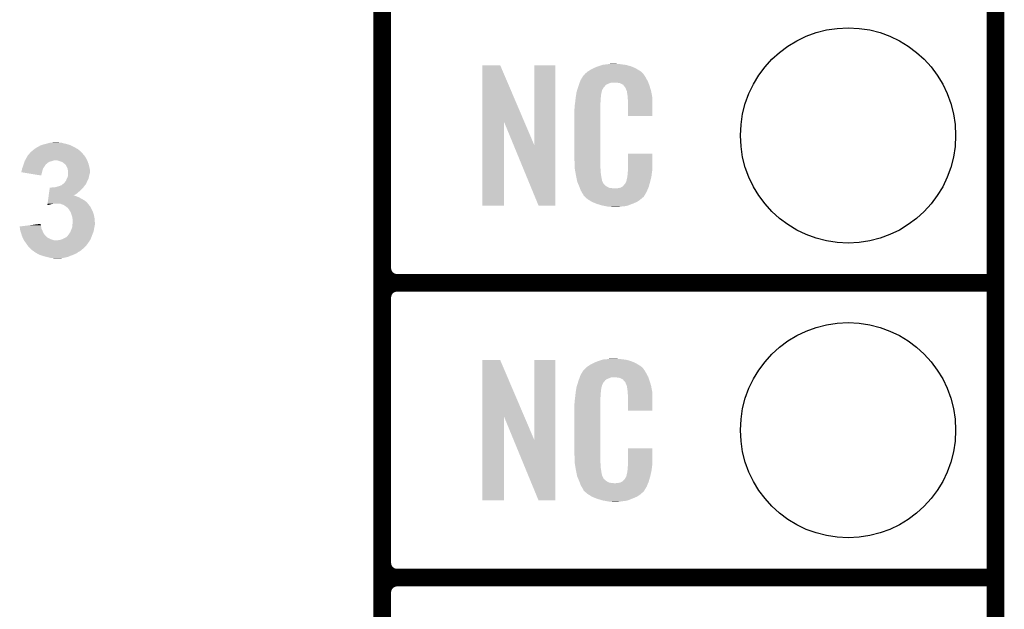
# Model space of a CAD drawing. Extents: x -1.3 to 24.2, y -3.9 to 39.2.
# Tile 18 of 26: x 15.7 to 24.2, y 8.6 to 13.7. Entities that reach past the tile are written whole.
import ezdxf

# ---------------------------------------------------------------- set-up
doc = ezdxf.new("R2010")
doc.units = 0
doc.layers.get('0').update_dxf_attribs({"linetype": 'CONTINUOUS'})
for name, color, linetype in [('SOLIDSWITCH_10_CLICK_V101_GKO', 5, 'CONTINUOUS'), ('SOLIDSWITCH_10_CLICK_V101_GTO', 14, 'CONTINUOUS'), ('SOLIDSWITCH_10_CLICK_V101_GTS', 12, 'CONTINUOUS')]:
    doc.layers.add(name, color=color, linetype=linetype)

# ---------------------------------------------------------------- blocks, each defined once
blk = doc.blocks.new('ROUND_30')
blk.add_circle((0, 0), 0.9271)

msp = doc.modelspace()

# ---------------------------------------------------------------- linework, layer by layer
at = {"layer": 'SOLIDSWITCH_10_CLICK_V101_GKO', "const_width": 0.1524}
msp.add_lwpolyline([(24.13, -1.27), (24.13, 36.83)], dxfattribs=at)
at = {"layer": 'SOLIDSWITCH_10_CLICK_V101_GTO', "const_width": 0.1524}
for points in [[(18.8468, -0.5588), (18.8468, 18.3388)], [(18.8468, 11.557), (18.8468, 13.843)], [(18.9738, 11.43), (24.13, 11.43)], [(18.9738, 11.43), (24.13, 11.43)], [(18.8468, 9.017), (18.8468, 11.303)], [(18.9738, 8.89), (24.13, 8.89)], [(18.9738, 8.89), (24.13, 8.89)], [(18.8468, 6.477), (18.8468, 8.763)]]:
    msp.add_lwpolyline(points, dxfattribs=at)
for points in [[(18.8468, 11.557, 0.4142136), (18.9738, 11.43)], [(18.9738, 11.43, 0.4142136), (18.8468, 11.303)], [(18.9738, 11.43, 0.4142136), (18.8468, 11.303)], [(18.8468, 9.017, 0.4142136), (18.9738, 8.89)], [(18.9738, 8.89, 0.4142136), (18.8468, 8.763)], [(18.9738, 8.89, 0.4142136), (18.8468, 8.763)]]:
    msp.add_lwpolyline(points, format="xyb", dxfattribs=at)
at = {"layer": 'SOLIDSWITCH_10_CLICK_V101_GTO'}
for points in [[(19.707874, 12.816718), (19.707882, 13.304504), (20.070868, 12.816718), (19.862804, 13.304504)], [(19.707882, 13.304504), (19.707884, 13.30452), (19.862804, 13.304504), (19.707884, 13.30452)], [(20.15744, 12.613758), (20.157462, 13.304496), (20.337766, 12.613758), (20.33778, 13.304496)], [(20.157462, 13.304496), (20.157464, 13.30452), (20.33778, 13.304496), (20.157464, 13.30452)], [(20.59432, 13.230862), (20.608834, 13.24356), (21.095424, 13.230862), (21.084542, 13.24356)], [(20.608834, 13.24356), (20.614642, 13.24864), (21.084542, 13.24356), (21.077432, 13.24864)], [(20.614642, 13.24864), (20.626618, 13.256262), (21.077432, 13.24864), (21.06676, 13.256262)], [(20.626618, 13.256262), (20.642582, 13.26642), (21.06676, 13.256262), (21.04983, 13.26642)], [(20.642582, 13.26642), (20.66798, 13.27912), (21.04983, 13.26642), (21.02866, 13.27912)], [(20.66798, 13.27912), (20.67814, 13.2842), (21.02866, 13.27912), (21.016324, 13.2842)], [(20.67814, 13.2842), (20.703538, 13.29436), (21.016324, 13.2842), (20.991652, 13.29436)], [(20.703538, 13.29436), (20.711158, 13.2969), (20.991652, 13.29436), (20.985482, 13.2969)], [(20.711158, 13.2969), (20.7264, 13.30198), (20.985482, 13.2969), (20.966432, 13.30198)], [(20.7264, 13.30198), (20.743334, 13.30706), (20.966432, 13.30198), (20.947382, 13.30706)], [(20.743334, 13.30706), (20.751802, 13.3096), (20.947382, 13.30706), (20.927062, 13.3096)], [(20.751802, 13.3096), (20.78228, 13.31214), (20.927062, 13.3096), (20.90674, 13.31214)], [(20.78228, 13.31214), (20.79752, 13.31468), (20.90674, 13.31214), (20.891502, 13.31468)], [(20.79752, 13.31468), (20.812762, 13.31722), (20.876262, 13.31468), (20.863562, 13.31722)], [(20.542122, 13.139418), (20.547454, 13.154658), (20.779742, 13.139418), (20.817836, 13.154658)], [(20.547454, 13.154658), (20.547456, 13.15466), (20.817836, 13.154658), (20.866098, 13.15466)], [(20.547456, 13.15466), (20.549232, 13.159738), (21.139694, 13.15466), (21.13788, 13.159738)], [(20.549232, 13.159738), (20.55368, 13.172442), (21.13788, 13.159738), (21.130952, 13.172442)], [(20.55368, 13.172442), (20.562644, 13.18768), (21.130952, 13.172442), (21.12264, 13.18768)], [(20.562644, 13.18768), (20.576094, 13.21054), (21.12264, 13.18768), (21.109942, 13.21054)], [(20.576094, 13.21054), (20.579086, 13.215622), (21.109942, 13.21054), (21.106132, 13.215622)], [(20.579086, 13.215622), (20.58416, 13.218164), (21.106132, 13.215622), (21.104226, 13.218164)], [(20.58416, 13.218164), (20.58619, 13.220702), (21.104226, 13.218164), (21.102322, 13.220702)], [(20.58619, 13.220702), (20.59025, 13.225776), (21.102322, 13.220702), (21.099782, 13.225776)], [(20.59025, 13.225776), (20.59432, 13.230862), (21.099782, 13.225776), (21.095424, 13.230862)], [(20.88388, 13.15212), (20.866098, 13.15466), (21.140602, 13.15212), (21.139694, 13.15466)], [(20.896578, 13.14958), (20.88388, 13.15212), (21.141508, 13.14958), (21.140602, 13.15212)], [(20.921974, 13.13688), (20.896578, 13.14958), (21.146044, 13.13688), (21.141508, 13.14958)], [(20.519054, 13.063218), (20.52066, 13.073382), (20.73402, 13.063218), (20.73679, 13.073382)], [(20.52066, 13.073382), (20.526272, 13.091158), (20.73679, 13.073382), (20.741638, 13.091158)], [(20.526272, 13.091158), (20.533492, 13.114018), (20.741638, 13.091158), (20.754338, 13.114018)], [(20.533492, 13.114018), (20.5359, 13.12164), (20.754338, 13.114018), (20.761956, 13.12164)], [(20.5359, 13.12164), (20.536788, 13.124182), (20.761956, 13.12164), (20.764498, 13.124182)], [(20.536788, 13.124182), (20.538564, 13.129256), (20.764498, 13.124182), (20.767038, 13.129256)], [(20.538564, 13.129256), (20.542122, 13.139418), (20.767038, 13.129256), (20.779742, 13.139418)], [(20.924518, 13.131804), (20.921974, 13.13688), (21.147856, 13.131804), (21.146044, 13.13688)], [(20.931052, 13.12418), (20.924518, 13.131804), (21.150578, 13.12418), (21.147856, 13.131804)], [(20.939758, 13.11402), (20.931052, 13.12418), (21.153568, 13.11402), (21.150578, 13.12418)], [(20.94992, 13.09116), (20.939758, 13.11402), (21.160292, 13.09116), (21.153568, 13.11402)], [(20.953984, 13.081002), (20.94992, 13.09116), (21.16328, 13.081002), (21.160292, 13.09116)], [(20.954998, 13.078464), (20.953984, 13.081002), (21.163764, 13.078464), (21.16328, 13.081002)], [(20.955, 13.070842), (20.954998, 13.078464), (21.165216, 13.070842), (21.163764, 13.078464)], [(20.95754, 13.058138), (20.955, 13.070842), (21.167636, 13.058138), (21.165216, 13.070842)], [(20.50796, 12.9794), (20.508242, 12.981938), (20.7264, 12.9794), (20.7264, 12.981938)], [(20.508242, 12.981938), (20.5105, 13.00226), (20.7264, 12.981938), (20.72894, 13.00226)], [(20.5105, 13.00226), (20.512756, 13.022578), (20.72894, 13.00226), (20.72894, 13.022578)], [(20.512756, 13.022578), (20.51304, 13.02512), (20.72894, 13.022578), (20.729448, 13.02512)], [(20.51304, 13.02512), (20.514642, 13.035278), (20.729448, 13.02512), (20.73148, 13.035278)], [(20.514642, 13.035278), (20.516648, 13.047978), (20.73148, 13.035278), (20.73148, 13.047978)], [(20.516648, 13.047978), (20.518252, 13.058138), (20.73148, 13.047978), (20.73402, 13.058138)], [(20.518252, 13.058138), (20.519054, 13.063218), (20.73402, 13.058138), (20.73402, 13.063218)], [(20.96008, 13.04036), (20.95754, 13.058138), (21.171022, 13.04036), (21.167636, 13.058138)], [(20.961058, 13.027658), (20.96008, 13.04036), (21.17344, 13.027658), (21.171022, 13.04036)], [(20.96262, 13.00734), (20.961058, 13.027658), (21.173436, 13.00734), (21.17344, 13.027658)], [(20.96262, 12.867664), (20.96262, 13.00734), (21.173416, 12.867664), (21.173436, 13.00734)], [(20.50288, 12.931142), (20.50542, 12.943842), (20.7264, 12.931142), (20.7264, 12.943842)], [(20.50288, 12.48156), (20.50288, 12.931142), (20.7264, 12.48156), (20.7264, 12.931142)], [(20.50542, 12.96162), (20.50796, 12.9794), (20.7264, 12.96162), (20.7264, 12.9794)], [(20.50542, 12.943842), (20.50542, 12.96162), (20.7264, 12.943842), (20.7264, 12.96162)], [(19.70786, 12.095504), (19.707874, 12.816718), (19.895796, 12.095504), (19.89582, 12.816718)], [(19.97945, 12.613758), (19.89582, 12.816718), (20.15744, 12.613758), (20.070868, 12.816718)], [(21.173416, 12.86764), (20.96262, 12.867664), (21.173416, 12.86764), (21.173416, 12.867664)], [(15.816582, 12.555222), (15.828774, 12.565382), (16.25346, 12.555222), (16.2433, 12.565382)], [(15.828774, 12.565382), (15.84706, 12.58062), (16.2433, 12.565382), (16.225518, 12.58062)], [(15.84706, 12.58062), (15.869918, 12.595858), (16.225518, 12.58062), (16.198852, 12.595858)], [(15.869918, 12.595858), (15.879062, 12.60094), (16.198852, 12.595858), (16.189958, 12.60094)], [(15.879062, 12.60094), (15.892778, 12.608562), (16.189958, 12.60094), (16.174716, 12.608562)], [(15.892778, 12.608562), (15.895324, 12.6111), (16.174716, 12.608562), (16.16964, 12.6111)], [(15.895324, 12.6111), (15.918182, 12.61872), (16.16964, 12.6111), (16.151862, 12.61872)], [(15.918182, 12.61872), (15.933422, 12.6238), (16.151862, 12.61872), (16.134082, 12.6238)], [(15.933422, 12.6238), (15.956278, 12.62888), (16.134082, 12.6238), (16.116302, 12.62888)], [(15.956278, 12.62888), (15.964746, 12.63142), (16.116302, 12.62888), (16.10106, 12.63142)], [(15.964746, 12.63142), (15.981674, 12.636498), (16.10106, 12.63142), (16.085822, 12.636498)], [(15.981674, 12.636498), (15.981682, 12.6365), (16.085822, 12.636498), (16.073122, 12.6365)], [(15.981682, 12.6365), (16.007078, 12.63904), (16.073122, 12.6365), (16.060418, 12.63904)], [(20.192996, 12.095496), (19.97945, 12.613758), (20.337756, 12.095496), (20.337766, 12.613758)], [(15.759852, 12.46124), (15.763238, 12.471398), (15.96136, 12.46124), (15.976598, 12.471398)], [(15.763238, 12.471398), (15.764932, 12.476478), (15.976598, 12.471398), (15.989298, 12.476478)], [(15.764932, 12.476478), (15.765778, 12.47902), (15.989298, 12.476478), (16.001998, 12.47902)], [(15.765778, 12.47902), (15.76578, 12.479022), (16.001998, 12.47902), (16.002002, 12.479022)], [(15.76578, 12.479022), (15.768598, 12.484098), (16.002002, 12.479022), (16.014696, 12.484098)], [(15.768598, 12.484098), (15.7686, 12.4841), (16.014696, 12.484098), (16.047718, 12.4841)], [(15.7686, 12.4841), (15.779888, 12.50442), (16.30426, 12.4841), (16.294098, 12.50442)], [(15.779888, 12.50442), (15.791174, 12.524738), (16.294098, 12.50442), (16.2814, 12.524738)], [(15.791174, 12.524738), (15.79118, 12.524746), (16.2814, 12.524738), (16.281394, 12.524746)], [(15.79118, 12.524746), (15.791186, 12.527286), (16.281394, 12.524746), (16.278854, 12.527286)], [(15.791186, 12.527286), (15.801342, 12.537442), (16.278854, 12.527286), (16.268702, 12.537442)], [(15.801342, 12.537442), (15.806416, 12.542516), (16.268702, 12.537442), (16.266162, 12.542516)], [(15.806416, 12.542516), (15.806422, 12.542522), (16.266162, 12.542516), (16.266158, 12.542522)], [(15.806422, 12.542522), (15.816582, 12.555222), (16.266158, 12.542522), (16.25346, 12.555222)], [(16.0655, 12.479022), (16.047718, 12.4841), (16.306798, 12.479022), (16.30426, 12.4841)], [(16.06551, 12.479018), (16.0655, 12.479022), (16.3068, 12.479018), (16.306798, 12.479022)], [(16.078198, 12.473942), (16.06551, 12.479018), (16.308646, 12.473942), (16.3068, 12.479018)], [(16.08836, 12.471402), (16.078198, 12.473942), (16.30957, 12.471402), (16.308646, 12.473942)], [(16.098518, 12.46378), (16.08836, 12.471402), (16.312342, 12.46378), (16.30957, 12.471402)], [(20.505232, 12.41806), (20.50288, 12.48156), (20.7264, 12.41806), (20.7264, 12.48156)], [(20.96262, 12.40282), (20.962642, 12.542496), (21.17344, 12.40282), (21.17344, 12.542496)], [(20.962642, 12.542496), (20.962644, 12.54252), (21.17344, 12.542496), (20.962644, 12.54252)], [(15.73784, 12.38252), (15.737842, 12.390122), (15.915002, 12.38252), (15.916906, 12.390122)], [(15.737842, 12.390122), (15.739532, 12.3952), (15.916906, 12.390122), (15.91818, 12.3952)], [(15.739532, 12.3952), (15.74038, 12.39774), (15.91818, 12.3952), (15.918904, 12.39774)], [(15.74038, 12.39774), (15.742922, 12.412982), (15.918904, 12.39774), (15.923258, 12.412982)], [(15.742922, 12.412982), (15.747682, 12.425678), (15.923258, 12.412982), (15.930878, 12.425678)], [(15.747682, 12.425678), (15.75054, 12.4333), (15.930878, 12.425678), (15.936592, 12.4333)], [(15.75054, 12.4333), (15.751386, 12.435842), (15.936592, 12.4333), (15.938498, 12.435842)], [(15.751386, 12.435842), (15.75477, 12.445994), (15.938498, 12.435842), (15.94358, 12.445994)], [(15.75477, 12.445994), (15.755616, 12.448534), (15.94358, 12.445994), (15.948644, 12.448534)], [(15.755616, 12.448534), (15.756464, 12.451074), (15.948644, 12.448534), (15.94866, 12.451074)], [(15.756464, 12.451074), (15.759852, 12.46124), (15.94866, 12.451074), (15.96136, 12.46124)], [(16.103602, 12.458702), (16.098518, 12.46378), (16.314188, 12.458702), (16.312342, 12.46378)], [(16.108676, 12.456162), (16.103602, 12.458702), (16.315112, 12.456162), (16.314188, 12.458702)], [(16.11376, 12.451078), (16.108676, 12.456162), (16.31696, 12.451078), (16.315112, 12.456162)], [(16.121376, 12.443458), (16.11376, 12.451078), (16.318866, 12.443458), (16.31696, 12.451078)], [(16.12646, 12.430756), (16.121376, 12.443458), (16.322042, 12.430756), (16.318866, 12.443458)], [(16.132558, 12.4206), (16.12646, 12.430756), (16.32458, 12.4206), (16.322042, 12.430756)], [(16.13408, 12.418062), (16.132558, 12.4206), (16.325004, 12.418062), (16.32458, 12.4206)], [(16.136622, 12.405358), (16.13408, 12.418062), (16.32712, 12.405358), (16.325004, 12.418062)], [(16.13916, 12.392662), (16.136622, 12.405358), (16.327118, 12.392662), (16.32712, 12.405358)], [(16.13916, 12.374878), (16.13916, 12.392662), (16.327118, 12.374878), (16.327118, 12.392662)], [(20.50542, 12.412982), (20.505232, 12.41806), (20.727126, 12.412982), (20.7264, 12.41806)], [(20.50763, 12.400278), (20.50542, 12.412982), (20.72894, 12.400278), (20.727126, 12.412982)], [(20.511606, 12.377418), (20.50763, 12.400278), (20.72894, 12.377418), (20.72894, 12.400278)], [(20.961984, 12.38504), (20.96262, 12.390122), (21.1709, 12.38504), (21.171626, 12.390122)], [(20.96262, 12.390122), (20.96262, 12.40282), (21.171626, 12.390122), (21.17344, 12.40282)], [(15.907998, 12.354562), (15.73784, 12.38252), (15.907998, 12.354562), (15.915002, 12.38252)], [(16.113252, 12.29868), (16.12138, 12.308842), (16.30172, 12.29868), (16.3068, 12.308842)], [(16.12138, 12.308842), (16.12646, 12.32154), (16.3068, 12.308842), (16.313148, 12.32154)], [(16.12646, 12.32154), (16.130268, 12.329158), (16.313148, 12.32154), (16.316958, 12.329158)], [(16.130268, 12.329158), (16.134082, 12.336782), (16.316958, 12.329158), (16.318228, 12.336782)], [(16.134082, 12.336782), (16.136256, 12.3444), (16.318228, 12.336782), (16.3195, 12.3444)], [(16.136256, 12.3444), (16.13916, 12.354562), (16.3195, 12.3444), (16.321532, 12.354562)], [(16.13916, 12.36726), (16.13916, 12.374878), (16.324582, 12.36726), (16.327118, 12.374878)], [(16.13916, 12.3571), (16.13916, 12.36726), (16.32204, 12.3571), (16.324582, 12.36726)], [(16.13916, 12.354562), (16.13916, 12.3571), (16.321532, 12.354562), (16.32204, 12.3571)], [(20.51558, 12.35456), (20.511606, 12.377418), (20.73255, 12.35456), (20.72894, 12.377418)], [(20.520662, 12.32916), (20.51558, 12.35456), (20.73656, 12.32916), (20.73255, 12.35456)], [(20.525234, 12.306298), (20.520662, 12.32916), (20.74164, 12.306298), (20.73656, 12.32916)], [(20.52574, 12.303762), (20.525234, 12.306298), (20.74291, 12.303762), (20.74164, 12.306298)], [(20.533062, 12.285982), (20.52574, 12.303762), (20.751802, 12.285982), (20.74291, 12.303762)], [(20.937222, 12.280902), (20.94992, 12.30376), (21.14931, 12.280902), (21.15566, 12.30376)], [(20.94992, 12.30376), (20.949922, 12.303762), (21.15566, 12.30376), (21.15566, 12.303762)], [(20.949922, 12.303762), (20.955, 12.329162), (21.15566, 12.303762), (21.161636, 12.329162)], [(20.955, 12.329162), (20.955002, 12.331704), (21.161636, 12.329162), (21.162234, 12.331704)], [(20.955002, 12.331704), (20.95754, 12.336784), (21.162234, 12.331704), (21.163428, 12.336784)], [(20.95754, 12.344402), (20.958048, 12.346942), (21.165222, 12.344402), (21.16582, 12.346942)], [(20.95754, 12.336784), (20.95754, 12.344402), (21.163428, 12.336784), (21.165222, 12.344402)], [(20.958048, 12.346942), (20.96008, 12.357102), (21.16582, 12.346942), (21.167174, 12.357102)], [(20.96008, 12.3698), (20.961984, 12.38504), (21.168866, 12.3698), (21.1709, 12.38504)], [(20.96008, 12.357102), (20.96008, 12.3698), (21.167174, 12.357102), (21.168866, 12.3698)], [(15.976874, 12.21486), (15.978942, 12.2301), (16.23314, 12.21486), (16.25092, 12.2301)], [(15.978942, 12.2301), (15.981356, 12.247878), (16.25092, 12.2301), (16.268698, 12.247878)], [(15.981356, 12.247878), (15.981702, 12.25042), (16.268698, 12.247878), (16.270512, 12.25042)], [(15.994382, 12.25042), (16.009622, 12.25296), (16.270512, 12.25042), (16.272328, 12.25296)], [(16.024862, 12.25296), (16.04518, 12.25804), (16.272328, 12.25296), (16.275956, 12.25804)], [(16.04518, 12.25804), (16.06296, 12.26312), (16.275956, 12.25804), (16.279584, 12.26312)], [(16.06296, 12.26312), (16.06973, 12.26566), (16.279584, 12.26312), (16.2814, 12.26566)], [(16.06973, 12.26566), (16.083278, 12.270742), (16.2814, 12.26566), (16.285632, 12.270742)], [(16.083278, 12.270742), (16.095476, 12.280902), (16.285632, 12.270742), (16.294098, 12.280902)], [(16.095476, 12.280902), (16.098524, 12.28344), (16.294098, 12.280902), (16.295186, 12.28344)], [(16.098524, 12.28344), (16.101062, 12.283448), (16.295186, 12.28344), (16.295188, 12.283448)], [(16.101062, 12.283448), (16.106142, 12.291062), (16.295188, 12.283448), (16.298452, 12.291062)], [(16.106142, 12.291062), (16.111222, 12.296142), (16.298452, 12.291062), (16.30063, 12.296142)], [(16.111222, 12.296142), (16.113252, 12.29868), (16.30063, 12.296142), (16.30172, 12.29868)], [(20.53411, 12.283436), (20.533062, 12.285982), (20.754342, 12.283436), (20.751802, 12.285982)], [(20.5362, 12.278362), (20.53411, 12.283436), (20.756884, 12.278362), (20.754342, 12.283436)], [(20.538292, 12.273278), (20.5362, 12.278362), (20.764502, 12.273278), (20.756884, 12.278362)], [(20.54143, 12.26566), (20.538292, 12.273278), (20.77212, 12.26566), (20.764502, 12.273278)], [(20.54352, 12.26058), (20.54143, 12.26566), (20.779742, 12.26058), (20.77212, 12.26566)], [(20.545474, 12.2555), (20.54352, 12.26058), (20.787362, 12.2555), (20.779742, 12.26058)], [(20.548406, 12.24788), (20.545474, 12.2555), (20.802604, 12.24788), (20.787362, 12.2555)], [(20.55036, 12.2428), (20.548406, 12.24788), (20.848322, 12.2428), (20.802604, 12.24788)], [(20.55622, 12.22756), (20.55036, 12.2428), (21.130408, 12.22756), (21.136684, 12.2428)], [(20.563278, 12.21486), (20.55622, 12.22756), (21.12518, 12.21486), (21.130408, 12.22756)], [(20.848322, 12.2428), (20.858482, 12.242802), (21.136684, 12.2428), (21.136686, 12.242802)], [(20.858482, 12.242802), (20.866104, 12.24534), (21.136686, 12.242802), (21.13773, 12.24534)], [(20.876262, 12.24534), (20.901662, 12.25042), (21.13773, 12.24534), (21.139822, 12.25042)], [(20.901662, 12.25042), (20.914356, 12.258038), (21.139822, 12.25042), (21.14296, 12.258038)], [(20.914356, 12.258038), (20.91436, 12.25804), (21.14296, 12.258038), (21.14296, 12.25804)], [(20.91436, 12.25804), (20.924522, 12.265666), (21.14296, 12.25804), (21.145078, 12.265666)], [(20.924522, 12.265666), (20.927062, 12.270738), (21.145078, 12.265666), (21.146486, 12.270738)], [(20.927062, 12.270738), (20.937222, 12.280902), (21.146486, 12.270738), (21.14931, 12.280902)], [(15.964462, 12.123418), (15.966876, 12.1412), (16.301722, 12.123418), (16.278856, 12.1412)], [(15.966876, 12.1412), (15.970324, 12.1666), (16.278856, 12.1412), (16.233142, 12.1666)], [(15.970324, 12.1666), (15.971358, 12.17422), (16.233142, 12.1666), (16.215358, 12.17422)], [(15.971358, 12.17422), (15.972048, 12.1793), (16.215358, 12.17422), (16.200122, 12.1793)], [(15.972048, 12.1793), (15.972392, 12.181838), (16.200122, 12.1793), (16.195044, 12.181838)], [(15.972392, 12.18184), (15.97446, 12.197078), (16.187508, 12.18184), (16.212818, 12.197078)], [(15.972392, 12.181838), (15.972392, 12.18184), (16.195044, 12.181838), (16.187508, 12.18184)], [(15.97446, 12.197078), (15.976874, 12.21486), (16.212818, 12.197078), (16.23314, 12.21486)], [(20.568922, 12.204698), (20.563278, 12.21486), (21.119082, 12.204698), (21.12518, 12.21486)], [(20.579076, 12.189466), (20.568922, 12.204698), (21.109942, 12.189466), (21.119082, 12.204698)], [(20.57908, 12.184384), (20.579076, 12.189466), (21.106894, 12.184384), (21.109942, 12.189466)], [(20.586702, 12.17676), (20.57908, 12.184384), (21.10232, 12.17676), (21.106894, 12.184384)], [(20.59178, 12.17168), (20.586702, 12.17676), (21.099776, 12.17168), (21.10232, 12.17676)], [(20.59686, 12.166598), (20.59178, 12.17168), (21.093424, 12.166598), (21.099776, 12.17168)], [(20.602786, 12.16152), (20.59686, 12.166598), (21.08708, 12.16152), (21.093424, 12.166598)], [(20.614638, 12.15136), (20.602786, 12.16152), (21.075228, 12.15136), (21.08708, 12.16152)], [(20.622768, 12.14628), (20.614638, 12.15136), (21.069302, 12.14628), (21.075228, 12.15136)], [(20.65122, 12.1285), (20.622768, 12.14628), (21.043902, 12.1285), (21.069302, 12.14628)], [(15.961364, 12.10059), (15.981678, 12.1031), (15.961364, 12.10059), (15.961704, 12.1031)], [(15.961704, 12.1031), (15.962392, 12.108178), (15.981678, 12.1031), (15.996918, 12.108178)], [(15.962392, 12.108178), (15.962738, 12.11072), (15.996918, 12.108178), (16.01216, 12.11072)], [(15.962738, 12.11072), (15.963082, 12.11326), (16.01216, 12.11072), (16.024858, 12.11326)], [(15.963082, 12.11326), (15.964462, 12.123418), (16.309624, 12.11326), (16.301722, 12.123418)], [(16.085822, 12.10564), (16.068036, 12.11326), (16.315552, 12.10564), (16.309624, 12.11326)], [(16.101062, 12.10056), (16.085822, 12.10564), (16.319502, 12.10056), (16.315552, 12.10564)], [(16.113758, 12.092942), (16.101062, 12.10056), (16.327116, 12.092942), (16.319502, 12.10056)], [(16.117154, 12.090396), (16.113758, 12.092942), (16.32966, 12.090396), (16.327116, 12.092942)], [(16.134078, 12.0777), (16.117154, 12.090396), (16.33474, 12.0777), (16.32966, 12.090396)], [(16.134082, 12.077698), (16.134078, 12.0777), (16.33474, 12.077698), (16.33474, 12.0777)], [(16.139158, 12.072622), (16.134082, 12.077698), (16.337642, 12.072622), (16.33474, 12.077698)], [(16.148234, 12.059918), (16.139158, 12.072622), (16.3449, 12.059918), (16.337642, 12.072622)], [(16.15186, 12.054842), (16.148234, 12.059918), (16.347158, 12.054842), (16.3449, 12.059918)], [(16.16202, 12.037062), (16.15186, 12.054842), (16.355062, 12.037062), (16.347158, 12.054842)], [(19.895796, 12.09548), (19.70786, 12.095504), (19.895796, 12.09548), (19.895796, 12.095504)], [(20.337756, 12.09548), (20.192996, 12.095496), (20.337756, 12.09548), (20.337756, 12.095496)], [(20.65528, 12.125962), (20.65122, 12.1285), (21.037978, 12.125962), (21.043902, 12.1285)], [(20.687936, 12.11326), (20.65528, 12.125962), (21.00834, 12.11326), (21.037978, 12.125962)], [(20.701, 12.108178), (20.687936, 12.11326), (20.99527, 12.108178), (21.00834, 12.11326)], [(20.744178, 12.09548), (20.701, 12.108178), (20.962618, 12.09548), (20.99527, 12.108178)], [(20.771274, 12.0904), (20.744178, 12.09548), (20.939758, 12.0904), (20.962618, 12.09548)], [(20.78482, 12.08786), (20.771274, 12.0904), (20.91182, 12.08786), (20.939758, 12.0904)], [(20.800058, 12.08532), (20.78482, 12.08786), (20.896578, 12.08532), (20.91182, 12.08786)], [(20.827998, 12.08278), (20.817838, 12.08532), (20.881338, 12.08278), (20.896578, 12.08532)], [(16.162022, 12.03706), (16.16202, 12.037062), (16.355062, 12.03706), (16.355062, 12.037062)], [(16.16964, 12.01674), (16.162022, 12.03706), (16.361158, 12.01674), (16.355062, 12.03706)], [(16.171092, 12.01166), (16.16964, 12.01674), (16.36268, 12.01166), (16.361158, 12.01674)], [(16.17472, 11.998962), (16.171092, 12.01166), (16.36499, 11.998962), (16.36268, 12.01166)], [(16.17726, 11.98372), (16.17472, 11.998962), (16.36776, 11.98372), (16.36499, 11.998962)], [(16.1798, 11.971022), (16.17726, 11.98372), (16.368738, 11.971022), (16.36776, 11.98372)], [(16.1798, 11.958318), (16.1798, 11.971022), (16.369716, 11.958318), (16.368738, 11.971022)], [(15.72262, 11.915138), (15.802862, 11.9253), (15.907514, 11.915138), (15.90548, 11.9253)], [(15.7229, 11.9126), (15.72262, 11.915138), (15.90802, 11.9126), (15.907514, 11.915138)], [(15.724582, 11.897358), (15.7229, 11.9126), (15.910562, 11.897358), (15.90802, 11.9126)], [(15.72514, 11.892282), (15.724582, 11.897358), (15.9131, 11.892282), (15.910562, 11.897358)], [(15.727682, 11.88212), (15.72514, 11.892282), (15.91818, 11.88212), (15.9131, 11.892282)], [(15.73022, 11.87196), (15.727682, 11.88212), (15.921992, 11.87196), (15.91818, 11.88212)], [(15.802862, 11.9253), (15.883072, 11.935458), (15.90548, 11.9253), (15.90294, 11.935458)], [(15.883072, 11.935458), (15.90294, 11.937974), (15.90294, 11.935458), (15.90294, 11.937974)], [(16.161654, 11.874498), (16.1671, 11.8872), (16.360138, 11.874498), (16.362254, 11.8872)], [(16.1671, 11.8872), (16.173766, 11.90498), (16.362254, 11.8872), (16.36522, 11.90498)], [(16.173766, 11.90498), (16.17472, 11.907522), (16.36522, 11.90498), (16.365728, 11.907522)], [(16.17472, 11.907522), (16.175734, 11.91768), (16.365728, 11.907522), (16.36776, 11.91768)], [(16.175734, 11.91768), (16.17675, 11.927838), (16.36776, 11.91768), (16.3703, 11.927838)], [(16.17675, 11.927838), (16.179038, 11.950702), (16.3703, 11.927838), (16.3703, 11.950702)], [(16.179038, 11.950702), (16.1798, 11.958318), (16.3703, 11.950702), (16.369716, 11.958318)], [(15.733396, 11.861798), (15.73022, 11.87196), (15.925802, 11.861798), (15.921992, 11.87196)], [(15.738158, 11.84656), (15.733396, 11.861798), (15.93596, 11.84656), (15.925802, 11.861798)], [(15.742918, 11.831322), (15.738158, 11.84656), (15.948658, 11.831322), (15.93596, 11.84656)], [(15.746436, 11.8237), (15.742918, 11.831322), (15.95628, 11.8237), (15.948658, 11.831322)], [(15.748782, 11.81862), (15.746436, 11.8237), (15.963902, 11.81862), (15.95628, 11.8237)], [(15.754644, 11.80592), (15.748782, 11.81862), (15.989302, 11.80592), (15.963902, 11.81862)], [(15.756988, 11.80084), (15.754644, 11.80592), (16.00454, 11.80084), (15.989302, 11.80592)], [(15.75816, 11.798298), (15.756988, 11.80084), (16.01344, 11.798298), (16.00454, 11.80084)], [(15.759854, 11.79576), (15.75816, 11.798298), (16.022322, 11.79576), (16.01344, 11.798298)], [(15.76832, 11.783062), (15.759854, 11.79576), (16.3195, 11.783062), (16.327434, 11.79576)], [(16.050262, 11.79576), (16.06042, 11.7983), (16.327434, 11.79576), (16.329022, 11.7983)], [(16.06042, 11.7983), (16.075662, 11.800842), (16.329022, 11.7983), (16.33061, 11.800842)], [(16.075662, 11.800842), (16.083276, 11.80338), (16.33061, 11.800842), (16.332198, 11.80338)], [(16.083276, 11.80338), (16.0909, 11.80592), (16.332198, 11.80338), (16.333286, 11.80592)], [(16.0909, 11.80592), (16.106138, 11.81354), (16.333286, 11.80592), (16.336552, 11.81354)], [(16.106138, 11.81354), (16.11947, 11.82116), (16.336552, 11.81354), (16.33982, 11.82116)], [(16.11947, 11.82116), (16.123918, 11.823702), (16.33982, 11.82116), (16.340772, 11.823702)], [(16.123918, 11.823702), (16.13916, 11.838944), (16.340772, 11.823702), (16.346488, 11.838944)], [(16.13916, 11.838944), (16.139164, 11.84148), (16.346488, 11.838944), (16.34744, 11.84148)], [(16.139164, 11.84148), (16.139166, 11.841486), (16.34744, 11.84148), (16.347442, 11.841486)], [(16.139166, 11.841486), (16.14424, 11.846562), (16.347442, 11.841486), (16.349394, 11.846562)], [(16.14424, 11.846562), (16.151862, 11.856722), (16.349394, 11.846562), (16.3533, 11.856722)], [(16.151862, 11.856722), (16.15948, 11.869422), (16.3533, 11.856722), (16.358184, 11.869422)], [(16.15948, 11.869422), (16.161654, 11.874498), (16.358184, 11.869422), (16.360138, 11.874498)], [(15.76832, 11.78306), (15.76832, 11.783062), (16.319498, 11.78306), (16.3195, 11.783062)], [(15.77848, 11.77036), (15.76832, 11.78306), (16.310426, 11.77036), (16.319498, 11.78306)], [(15.786098, 11.757662), (15.77848, 11.77036), (16.301356, 11.757662), (16.310426, 11.77036)], [(15.793724, 11.747498), (15.786098, 11.757662), (16.294098, 11.747498), (16.301356, 11.757662)], [(15.80134, 11.737342), (15.793724, 11.747498), (16.28394, 11.737342), (16.294098, 11.747498)], [(15.808964, 11.729718), (15.80134, 11.737342), (16.276316, 11.729718), (16.28394, 11.737342)], [(15.811504, 11.727178), (15.808964, 11.729718), (16.271242, 11.727178), (16.276316, 11.729718)], [(15.816582, 11.7221), (15.811504, 11.727178), (16.26616, 11.7221), (16.271242, 11.727178)], [(15.821658, 11.717022), (15.816582, 11.7221), (16.258542, 11.717022), (16.26616, 11.7221)], [(15.821664, 11.717018), (15.821658, 11.717022), (16.258538, 11.717018), (16.258542, 11.717022)], [(15.832328, 11.7094), (15.821664, 11.717018), (16.250918, 11.7094), (16.258538, 11.717018)], [(15.842996, 11.70178), (15.832328, 11.7094), (16.240758, 11.70178), (16.250918, 11.7094)], [(15.853664, 11.69416), (15.842996, 11.70178), (16.225522, 11.69416), (16.240758, 11.70178)], [(15.857218, 11.69162), (15.853664, 11.69416), (16.222346, 11.69162), (16.225522, 11.69416)], [(15.870556, 11.684), (15.857218, 11.69162), (16.212818, 11.684), (16.222346, 11.69162)], [(15.875002, 11.68146), (15.870556, 11.684), (16.20689, 11.68146), (16.212818, 11.684)], [(15.89532, 11.6713), (15.875002, 11.68146), (16.183186, 11.6713), (16.20689, 11.68146)], [(15.902434, 11.66876), (15.89532, 11.6713), (16.17726, 11.66876), (16.183186, 11.6713)], [(15.923774, 11.66114), (15.902434, 11.66876), (16.15694, 11.66114), (16.17726, 11.66876)], [(15.93088, 11.658602), (15.923774, 11.66114), (16.151016, 11.658602), (16.15694, 11.66114)], [(15.952898, 11.65352), (15.93088, 11.658602), (16.139158, 11.65352), (16.151016, 11.658602)], [(15.963902, 11.65098), (15.952898, 11.65352), (16.127728, 11.65098), (16.139158, 11.65352)], [(15.981678, 11.6459), (15.963902, 11.65098), (16.104868, 11.6459), (16.127728, 11.65098)], [(15.996918, 11.64336), (15.981678, 11.6459), (16.093438, 11.64336), (16.104868, 11.6459)], [(16.019778, 11.64082), (16.009618, 11.64336), (16.068042, 11.64082), (16.093438, 11.64336)], [(20.78228, 10.77214), (20.79752, 10.77468), (20.90674, 10.77214), (20.891502, 10.77468)], [(20.79752, 10.77468), (20.812762, 10.77722), (20.876262, 10.77468), (20.863562, 10.77722)], [(19.707874, 10.276718), (19.707882, 10.764504), (20.070868, 10.276718), (19.862804, 10.764504)], [(19.707882, 10.764504), (19.707884, 10.76452), (19.862804, 10.764504), (19.707884, 10.76452)], [(20.15744, 10.073758), (20.157462, 10.764496), (20.337766, 10.073758), (20.33778, 10.764496)], [(20.157462, 10.764496), (20.157464, 10.76452), (20.33778, 10.764496), (20.157464, 10.76452)], [(20.59025, 10.685776), (20.59432, 10.690862), (21.099782, 10.685776), (21.095424, 10.690862)], [(20.59432, 10.690862), (20.608834, 10.70356), (21.095424, 10.690862), (21.084542, 10.70356)], [(20.608834, 10.70356), (20.614642, 10.70864), (21.084542, 10.70356), (21.077432, 10.70864)], [(20.614642, 10.70864), (20.626618, 10.716262), (21.077432, 10.70864), (21.06676, 10.716262)], [(20.626618, 10.716262), (20.642582, 10.72642), (21.06676, 10.716262), (21.04983, 10.72642)], [(20.642582, 10.72642), (20.66798, 10.73912), (21.04983, 10.72642), (21.02866, 10.73912)], [(20.66798, 10.73912), (20.67814, 10.7442), (21.02866, 10.73912), (21.016324, 10.7442)], [(20.67814, 10.7442), (20.703538, 10.75436), (21.016324, 10.7442), (20.991652, 10.75436)], [(20.703538, 10.75436), (20.711158, 10.7569), (20.991652, 10.75436), (20.985482, 10.7569)], [(20.711158, 10.7569), (20.7264, 10.76198), (20.985482, 10.7569), (20.966432, 10.76198)], [(20.7264, 10.76198), (20.743334, 10.76706), (20.966432, 10.76198), (20.947382, 10.76706)], [(20.743334, 10.76706), (20.751802, 10.7696), (20.947382, 10.76706), (20.927062, 10.7696)], [(20.751802, 10.7696), (20.78228, 10.77214), (20.927062, 10.7696), (20.90674, 10.77214)], [(20.542122, 10.599418), (20.547454, 10.614658), (20.779742, 10.599418), (20.817836, 10.614658)], [(20.547454, 10.614658), (20.547456, 10.61466), (20.817836, 10.614658), (20.866098, 10.61466)], [(20.547456, 10.61466), (20.549232, 10.619738), (21.139694, 10.61466), (21.13788, 10.619738)], [(20.549232, 10.619738), (20.55368, 10.632442), (21.13788, 10.619738), (21.130952, 10.632442)], [(20.55368, 10.632442), (20.562644, 10.64768), (21.130952, 10.632442), (21.12264, 10.64768)], [(20.562644, 10.64768), (20.576094, 10.67054), (21.12264, 10.64768), (21.109942, 10.67054)], [(20.576094, 10.67054), (20.579086, 10.675622), (21.109942, 10.67054), (21.106132, 10.675622)], [(20.579086, 10.675622), (20.58416, 10.678164), (21.106132, 10.675622), (21.104226, 10.678164)], [(20.58416, 10.678164), (20.58619, 10.680702), (21.104226, 10.678164), (21.102322, 10.680702)], [(20.58619, 10.680702), (20.59025, 10.685776), (21.102322, 10.680702), (21.099782, 10.685776)], [(20.88388, 10.61212), (20.866098, 10.61466), (21.140602, 10.61212), (21.139694, 10.61466)], [(20.896578, 10.60958), (20.88388, 10.61212), (21.141508, 10.60958), (21.140602, 10.61212)], [(20.921974, 10.59688), (20.896578, 10.60958), (21.146044, 10.59688), (21.141508, 10.60958)], [(20.518252, 10.518138), (20.519054, 10.523218), (20.73402, 10.518138), (20.73402, 10.523218)], [(20.519054, 10.523218), (20.52066, 10.533382), (20.73402, 10.523218), (20.73679, 10.533382)], [(20.52066, 10.533382), (20.526272, 10.551158), (20.73679, 10.533382), (20.741638, 10.551158)], [(20.526272, 10.551158), (20.533492, 10.574018), (20.741638, 10.551158), (20.754338, 10.574018)], [(20.533492, 10.574018), (20.5359, 10.58164), (20.754338, 10.574018), (20.761956, 10.58164)], [(20.5359, 10.58164), (20.536788, 10.584182), (20.761956, 10.58164), (20.764498, 10.584182)], [(20.536788, 10.584182), (20.538564, 10.589256), (20.764498, 10.584182), (20.767038, 10.589256)], [(20.538564, 10.589256), (20.542122, 10.599418), (20.767038, 10.589256), (20.779742, 10.599418)], [(20.924518, 10.591804), (20.921974, 10.59688), (21.147856, 10.591804), (21.146044, 10.59688)], [(20.931052, 10.58418), (20.924518, 10.591804), (21.150578, 10.58418), (21.147856, 10.591804)], [(20.939758, 10.57402), (20.931052, 10.58418), (21.153568, 10.57402), (21.150578, 10.58418)], [(20.94992, 10.55116), (20.939758, 10.57402), (21.160292, 10.55116), (21.153568, 10.57402)], [(20.953984, 10.541002), (20.94992, 10.55116), (21.16328, 10.541002), (21.160292, 10.55116)], [(20.954998, 10.538464), (20.953984, 10.541002), (21.163764, 10.538464), (21.16328, 10.541002)], [(20.955, 10.530842), (20.954998, 10.538464), (21.165216, 10.530842), (21.163764, 10.538464)], [(20.95754, 10.518138), (20.955, 10.530842), (21.167636, 10.518138), (21.165216, 10.530842)], [(20.50542, 10.42162), (20.50796, 10.4394), (20.7264, 10.42162), (20.7264, 10.4394)], [(20.50796, 10.4394), (20.508242, 10.441938), (20.7264, 10.4394), (20.7264, 10.441938)], [(20.508242, 10.441938), (20.5105, 10.46226), (20.7264, 10.441938), (20.72894, 10.46226)], [(20.5105, 10.46226), (20.512756, 10.482578), (20.72894, 10.46226), (20.72894, 10.482578)], [(20.512756, 10.482578), (20.51304, 10.48512), (20.72894, 10.482578), (20.729448, 10.48512)], [(20.51304, 10.48512), (20.514642, 10.495278), (20.729448, 10.48512), (20.73148, 10.495278)], [(20.514642, 10.495278), (20.516648, 10.507978), (20.73148, 10.495278), (20.73148, 10.507978)], [(20.516648, 10.507978), (20.518252, 10.518138), (20.73148, 10.507978), (20.73402, 10.518138)], [(20.96008, 10.50036), (20.95754, 10.518138), (21.171022, 10.50036), (21.167636, 10.518138)], [(20.961058, 10.487658), (20.96008, 10.50036), (21.17344, 10.487658), (21.171022, 10.50036)], [(20.96262, 10.46734), (20.961058, 10.487658), (21.173436, 10.46734), (21.17344, 10.487658)], [(20.96262, 10.327664), (20.96262, 10.46734), (21.173416, 10.327664), (21.173436, 10.46734)], [(20.50288, 10.391142), (20.50542, 10.403842), (20.7264, 10.391142), (20.7264, 10.403842)], [(20.50288, 9.94156), (20.50288, 10.391142), (20.7264, 9.94156), (20.7264, 10.391142)], [(20.50542, 10.403842), (20.50542, 10.42162), (20.7264, 10.403842), (20.7264, 10.42162)], [(19.70786, 9.555504), (19.707874, 10.276718), (19.895796, 9.555504), (19.89582, 10.276718)], [(19.97945, 10.073758), (19.89582, 10.276718), (20.15744, 10.073758), (20.070868, 10.276718)], [(21.173416, 10.32764), (20.96262, 10.327664), (21.173416, 10.32764), (21.173416, 10.327664)], [(20.192996, 9.555496), (19.97945, 10.073758), (20.337756, 9.555496), (20.337766, 10.073758)], [(20.505232, 9.87806), (20.50288, 9.94156), (20.7264, 9.87806), (20.7264, 9.94156)], [(20.96262, 9.86282), (20.962642, 10.002496), (21.17344, 9.86282), (21.17344, 10.002496)], [(20.962642, 10.002496), (20.962644, 10.00252), (21.17344, 10.002496), (20.962644, 10.00252)], [(20.50542, 9.872982), (20.505232, 9.87806), (20.727126, 9.872982), (20.7264, 9.87806)], [(20.50763, 9.860278), (20.50542, 9.872982), (20.72894, 9.860278), (20.727126, 9.872982)], [(20.511606, 9.837418), (20.50763, 9.860278), (20.72894, 9.837418), (20.72894, 9.860278)], [(20.96008, 9.8298), (20.961984, 9.84504), (21.168866, 9.8298), (21.1709, 9.84504)], [(20.961984, 9.84504), (20.96262, 9.850122), (21.1709, 9.84504), (21.171626, 9.850122)], [(20.96262, 9.850122), (20.96262, 9.86282), (21.171626, 9.850122), (21.17344, 9.86282)], [(20.51558, 9.81456), (20.511606, 9.837418), (20.73255, 9.81456), (20.72894, 9.837418)], [(20.520662, 9.78916), (20.51558, 9.81456), (20.73656, 9.78916), (20.73255, 9.81456)], [(20.525234, 9.766298), (20.520662, 9.78916), (20.74164, 9.766298), (20.73656, 9.78916)], [(20.52574, 9.763762), (20.525234, 9.766298), (20.74291, 9.763762), (20.74164, 9.766298)], [(20.533062, 9.745982), (20.52574, 9.763762), (20.751802, 9.745982), (20.74291, 9.763762)], [(20.937222, 9.740902), (20.94992, 9.76376), (21.14931, 9.740902), (21.15566, 9.76376)], [(20.94992, 9.76376), (20.949922, 9.763762), (21.15566, 9.76376), (21.15566, 9.763762)], [(20.949922, 9.763762), (20.955, 9.789162), (21.15566, 9.763762), (21.161636, 9.789162)], [(20.955, 9.789162), (20.955002, 9.791704), (21.161636, 9.789162), (21.162234, 9.791704)], [(20.955002, 9.791704), (20.95754, 9.796784), (21.162234, 9.791704), (21.163428, 9.796784)], [(20.95754, 9.804402), (20.958048, 9.806942), (21.165222, 9.804402), (21.16582, 9.806942)], [(20.95754, 9.796784), (20.95754, 9.804402), (21.163428, 9.796784), (21.165222, 9.804402)], [(20.958048, 9.806942), (20.96008, 9.817102), (21.16582, 9.806942), (21.167174, 9.817102)], [(20.96008, 9.817102), (20.96008, 9.8298), (21.167174, 9.817102), (21.168866, 9.8298)], [(20.53411, 9.743436), (20.533062, 9.745982), (20.754342, 9.743436), (20.751802, 9.745982)], [(20.5362, 9.738362), (20.53411, 9.743436), (20.756884, 9.738362), (20.754342, 9.743436)], [(20.538292, 9.733278), (20.5362, 9.738362), (20.764502, 9.733278), (20.756884, 9.738362)], [(20.54143, 9.72566), (20.538292, 9.733278), (20.77212, 9.72566), (20.764502, 9.733278)], [(20.54352, 9.72058), (20.54143, 9.72566), (20.779742, 9.72058), (20.77212, 9.72566)], [(20.545474, 9.7155), (20.54352, 9.72058), (20.787362, 9.7155), (20.779742, 9.72058)], [(20.548406, 9.70788), (20.545474, 9.7155), (20.802604, 9.70788), (20.787362, 9.7155)], [(20.55036, 9.7028), (20.548406, 9.70788), (20.848322, 9.7028), (20.802604, 9.70788)], [(20.55622, 9.68756), (20.55036, 9.7028), (21.130408, 9.68756), (21.136684, 9.7028)], [(20.563278, 9.67486), (20.55622, 9.68756), (21.12518, 9.67486), (21.130408, 9.68756)], [(20.568922, 9.664698), (20.563278, 9.67486), (21.119082, 9.664698), (21.12518, 9.67486)], [(20.848322, 9.7028), (20.858482, 9.702802), (21.136684, 9.7028), (21.136686, 9.702802)], [(20.858482, 9.702802), (20.866104, 9.70534), (21.136686, 9.702802), (21.13773, 9.70534)], [(20.876262, 9.70534), (20.901662, 9.71042), (21.13773, 9.70534), (21.139822, 9.71042)], [(20.901662, 9.71042), (20.914356, 9.718038), (21.139822, 9.71042), (21.14296, 9.718038)], [(20.914356, 9.718038), (20.91436, 9.71804), (21.14296, 9.718038), (21.14296, 9.71804)], [(20.91436, 9.71804), (20.924522, 9.725666), (21.14296, 9.71804), (21.145078, 9.725666)], [(20.924522, 9.725666), (20.927062, 9.730738), (21.145078, 9.725666), (21.146486, 9.730738)], [(20.927062, 9.730738), (20.937222, 9.740902), (21.146486, 9.730738), (21.14931, 9.740902)], [(20.579076, 9.649466), (20.568922, 9.664698), (21.109942, 9.649466), (21.119082, 9.664698)], [(20.57908, 9.644384), (20.579076, 9.649466), (21.106894, 9.644384), (21.109942, 9.649466)], [(20.586702, 9.63676), (20.57908, 9.644384), (21.10232, 9.63676), (21.106894, 9.644384)], [(20.59178, 9.63168), (20.586702, 9.63676), (21.099776, 9.63168), (21.10232, 9.63676)], [(20.59686, 9.626598), (20.59178, 9.63168), (21.093424, 9.626598), (21.099776, 9.63168)], [(20.602786, 9.62152), (20.59686, 9.626598), (21.08708, 9.62152), (21.093424, 9.626598)], [(20.614638, 9.61136), (20.602786, 9.62152), (21.075228, 9.61136), (21.08708, 9.62152)], [(20.622768, 9.60628), (20.614638, 9.61136), (21.069302, 9.60628), (21.075228, 9.61136)], [(20.65122, 9.5885), (20.622768, 9.60628), (21.043902, 9.5885), (21.069302, 9.60628)], [(20.65528, 9.585962), (20.65122, 9.5885), (21.037978, 9.585962), (21.043902, 9.5885)], [(19.895796, 9.55548), (19.70786, 9.555504), (19.895796, 9.55548), (19.895796, 9.555504)], [(20.337756, 9.55548), (20.192996, 9.555496), (20.337756, 9.55548), (20.337756, 9.555496)], [(20.687936, 9.57326), (20.65528, 9.585962), (21.00834, 9.57326), (21.037978, 9.585962)], [(20.701, 9.568178), (20.687936, 9.57326), (20.99527, 9.568178), (21.00834, 9.57326)], [(20.744178, 9.55548), (20.701, 9.568178), (20.962618, 9.55548), (20.99527, 9.568178)], [(20.771274, 9.5504), (20.744178, 9.55548), (20.939758, 9.5504), (20.962618, 9.55548)], [(20.78482, 9.54786), (20.771274, 9.5504), (20.91182, 9.54786), (20.939758, 9.5504)], [(20.800058, 9.54532), (20.78482, 9.54786), (20.896578, 9.54532), (20.91182, 9.54786)], [(20.827998, 9.54278), (20.817838, 9.54532), (20.881338, 9.54278), (20.896578, 9.54532)]]:
    msp.add_solid(points, dxfattribs=at)

# ---------------------------------------------------------------- block references
at = {"layer": 'SOLIDSWITCH_10_CLICK_V101_GTS'}
for p in [(22.86, 12.7), (22.86, 10.16)]:
    msp.add_blockref('ROUND_30', p, dxfattribs=at)

doc.saveas('drawing.dxf')
